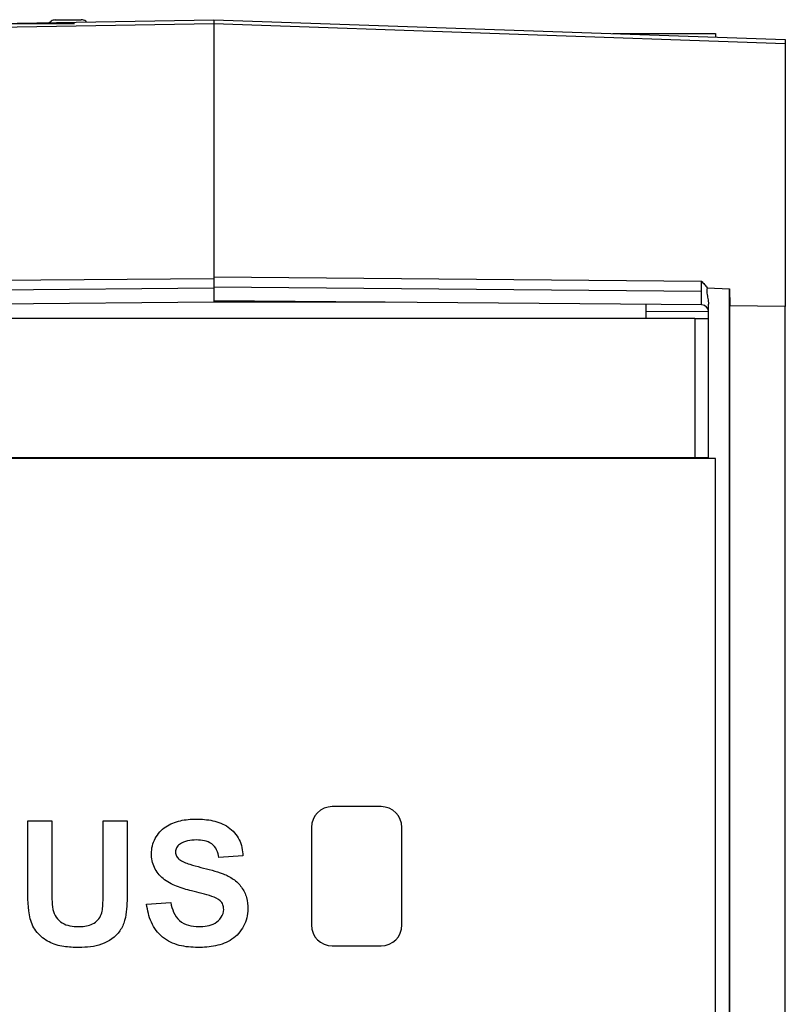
# Model space of a CAD drawing. Header units: millimetres. Extents: x 0 to 420, y 0 to 297.
# Tile 30 of 87: x 159 to 165, y 172 to 179. Entities that reach past the tile are written whole.
import ezdxf

# ---------------------------------------------------------------- set-up
doc = ezdxf.new("R2010")
doc.units = ezdxf.units.MM
doc.linetypes.add('SLD-Solido', pattern=[0])
doc.layers.add('BLOCCO', color=7, linetype='SLD-Solido')
doc.styles.add('SLDTEXTSTYLE12', font='GOTHIC.TTF', dxfattribs={"width": 0.913})
doc.dimstyles.new('SLDDIMSTYLE0', dxfattribs={"dimtxt": 3.5, "dimasz": 3, "dimexe": 0, "dimexo": 0.0625, "dimgap": 0.875, "dimtad": 1, "dimdec": 0, "dimlfac": 2, "dimrnd": 1e-09, "dimzin": 12, "dimdsep": 46, "dimtxsty": 'SLDTEXTSTYLE12', "dimsah": 1, "dimcen": 0.09, "dimadec": 0, "dimazin": 3, "dimtfac": 1, "dimtdec": 0, "dimtofl": 0, "dimtmove": 0, "dimatfit": 3, "dimfxl": 0, "dimfrac": 2, "dimtolj": 1, "dimtzin": 12, "dimarcsym": 0})

# ---------------------------------------------------------------- blocks, each defined once
blk = doc.blocks.new('_D')
at = {"layer": 'BLOCCO'}
for p, q in [((159.6467, 179.1276), (138.2393, 179.1276)), ((139.2393, 179.1276), (139.2393, 124.1568)), ((159.6467, 124.1568), (138.2393, 124.1568))]:
    blk.add_line(p, q, dxfattribs=at)
for points in [[(139.2393, 179.1276), (138.7393, 176.1276), (139.7393, 176.1276)], [(139.2393, 124.1568), (139.7393, 127.1568), (138.7393, 127.1568)]]:
    blk.add_solid(points, dxfattribs=at)
at = {"layer": 'BLOCCO', "insert": (134.7686, 147.763), "char_height": 3.5, "attachment_point": 1, "rotation": 90, "style": 'SLDTEXTSTYLE12'}
blk.add_mtext('110', dxfattribs=at)
blk = doc.blocks.new('_D_2')
at = {"layer": 'BLOCCO'}
for p, q in [((159.6467, 179.1276), (132.2393, 179.1276)), ((133.2393, 179.1276), (133.2393, 120.8133)), ((157.3967, 120.8133), (132.2393, 120.8133))]:
    blk.add_line(p, q, dxfattribs=at)
for points in [[(133.2393, 179.1276), (132.7393, 176.1276), (133.7393, 176.1276)], [(133.2393, 120.8133), (133.7393, 123.8133), (132.7393, 123.8133)]]:
    blk.add_solid(points, dxfattribs=at)
at = {"layer": 'BLOCCO', "insert": (128.7686, 146.0913), "char_height": 3.5, "attachment_point": 1, "rotation": 90, "style": 'SLDTEXTSTYLE12'}
blk.add_mtext('117', dxfattribs=at)

msp = doc.modelspace()

# ---------------------------------------------------------------- linework, layer by layer
at = {"color": 7, "linetype": 'SLD-Solido', "lineweight": 25}
for p, q in [((152.0467, 179.0067), (160.6467, 179.1568)), ((159.4658, 179.1362), (159.481, 179.1464)), ((159.5083, 179.1548), (159.6963, 179.1564)), ((160.6467, 179.1568), (164.7467, 179.0137)), ((160.6467, 179.1276), (152.0467, 178.9774)), ((164.7467, 178.9844), (160.6467, 179.1276)), ((160.6467, 179.1276), (160.6467, 177.3098)), ((163.5103, 179.0568), (164.2467, 179.0568)), ((164.2467, 179.0568), (164.2467, 179.0311)), ((164.7467, 178.9844), (164.7467, 177.0975)), ((160.6467, 177.3098), (164.1449, 177.2793)), ((160.6467, 177.3098), (160.6467, 177.2991)), ((152.7436, 177.2301), (160.6467, 177.2991)), ((160.6467, 177.2392), (164.1447, 177.2086)), ((160.6467, 177.2284), (152.7438, 177.1594)), ((164.1854, 177.2321), (164.3467, 177.2241)), ((164.3467, 177.2241), (164.3477, 177.1033)), ((164.3467, 126.6568), (164.3467, 177.2241)), ((160.6467, 177.1284), (152.7463, 177.0595)), ((164.1471, 177.1086), (160.6467, 177.1391)), ((161.8761, 177.1284), (160.6467, 177.1284)), ((163.7467, 177.1121), (163.7467, 177.0118)), ((164.1967, 176.0068), (164.1967, 177.1135)), ((164.3477, 126.6558), (164.3477, 177.1033)), ((164.7467, 177.0975), (164.3477, 177.1033)), ((164.7467, 126.2575), (164.7467, 177.0975)), ((164.1967, 177.0581), (163.7467, 177.0621)), ((164.0967, 177.0118), (152.7967, 177.0118)), ((164.0967, 177.0118), (164.0967, 176.0118)), ((164.0967, 177.0118), (164.1967, 177.0118)), ((164.2467, 176.0068), (152.5467, 176.0068)), ((164.0967, 176.0118), (152.7967, 176.0118)), ((163.7467, 176.0118), (163.7467, 176.0068)), ((164.1967, 176.0118), (164.0967, 176.0118)), ((164.2467, 126.6568), (164.2467, 176.0068)), ((161.8467, 173.5068), (161.4967, 173.5068)), ((159.3119, 172.9282), (159.3119, 173.4057)), ((159.3119, 173.4057), (159.4848, 173.4057)), ((159.4848, 173.4057), (159.4848, 172.9179)), ((159.8536, 172.9075), (159.8536, 173.4057)), ((159.8536, 173.4057), (160.0264, 173.4057)), ((160.0264, 173.4057), (160.0264, 172.9356)), ((161.3467, 173.3568), (161.3467, 172.6568)), ((161.9967, 172.6568), (161.9967, 173.3568)), ((160.8562, 173.1522), (160.6833, 173.1407)), ((160.1647, 172.8065), (160.3376, 172.818)), ((161.4967, 172.5068), (161.8467, 172.5068))]:
    msp.add_line(p, q, dxfattribs=at)
for centre, radius, start, end in [((164.1467, 177.0586), 0.05, 0, 89.5), ((161.4967, 173.3568), 0.15, 90, 180), ((161.8467, 173.3568), 0.15, 0, 90), ((161.4967, 172.6568), 0.15, 180, 270), ((161.8467, 172.6568), 0.15, 270, 0)]:
    msp.add_arc(centre, radius, start, end, dxfattribs=at)
for points in [[(159.5083, 179.1548), (159.4988, 179.1547), (159.4889, 179.1516), (159.481, 179.1464)], [(160.6467, 179.1568), (160.6467, 179.1568), (160.6467, 179.1456), (160.6467, 179.1276)], [(164.7467, 179.0137), (164.7467, 179.0137), (164.7467, 179.0024), (164.7467, 178.9844)], [(160.6467, 177.2991), (160.6467, 177.2811), (160.6467, 177.2539), (160.6467, 177.2284)], [(159.3296, 172.7011), (159.3137, 172.7755), (159.3126, 172.8522), (159.3119, 172.9282)], [(160.6336, 172.8625), (160.5859, 172.8785), (160.5366, 172.8892), (160.4878, 172.9016)]]:
    msp.add_open_spline(points, degree=3, dxfattribs=at)
for points, knots in [([(159.7316, 179.1409), (159.7305, 179.1424), (159.726, 179.1488), (159.713, 179.1547), (159.7017, 179.1558), (159.6963, 179.1564)], [0, 0, 0, 0, 0.13892, 0.586419, 1, 1, 1, 1]), ([(164.1447, 177.2086), (164.1446, 177.2151), (164.1446, 177.228), (164.1446, 177.2467), (164.1447, 177.2644), (164.1449, 177.2743), (164.1449, 177.2793)], [0, 0, 0, 0, 0.245445, 0.493904, 0.745411, 1, 1, 1, 1]), ([(164.1449, 177.2793), (164.1524, 177.2717), (164.1637, 177.2602), (164.1772, 177.2443), (164.1828, 177.236), (164.1854, 177.2321)], [0, 0, 0, 0, 0.4995939, 0.7637304, 1, 1, 1, 1]), ([(160.6467, 177.2284), (160.6467, 177.2048), (160.6467, 177.1772), (160.6467, 177.1382), (160.6467, 177.1284), (160.6467, 177.1284)], [0, 0, 0, 0, 0.5, 0.5, 1, 1, 1, 1]), ([(164.1471, 177.1086), (164.147, 177.109), (164.1467, 177.1098), (164.1464, 177.1152), (164.1461, 177.1218), (164.1459, 177.1282), (164.1457, 177.1335), (164.1453, 177.146), (164.1449, 177.17), (164.1447, 177.1962), (164.1447, 177.2086)], [0, 0, 0, 0, 0.133822, 0.247591, 0.341277, 0.414857, 0.468314, 0.501634, 0.76212, 1, 1, 1, 1]), ([(164.1854, 177.2321), (164.1847, 177.2259), (164.1832, 177.2133), (164.1841, 177.1933), (164.1884, 177.1675), (164.1944, 177.141), (164.1961, 177.121), (164.1967, 177.1135)], [0, 0, 0, 0, 0.1548713, 0.3199687, 0.497707, 0.8111579, 1, 1, 1, 1]), ([(160.1993, 173.169), (160.2, 173.1879), (160.2014, 173.2069), (160.211, 173.2437), (160.2179, 173.2615), (160.2447, 173.3118), (160.2706, 173.341), (160.3338, 173.383), (160.3697, 173.3971), (160.4436, 173.4141), (160.4817, 173.4164), (160.5197, 173.4173)], [0, 0, 0, 0, 0.125, 0.125, 0.25, 0.25, 0.5, 0.5, 0.75, 0.75, 1, 1, 1, 1]), ([(160.5197, 173.4173), (160.5599, 173.4167), (160.6003, 173.4143), (160.6789, 173.397), (160.7174, 173.3825), (160.7832, 173.3361), (160.8103, 173.3047), (160.8466, 173.2328), (160.8537, 173.1924), (160.8562, 173.1522)], [0, 0, 0, 0, 0.25, 0.25, 0.5, 0.5, 0.75, 0.75, 1, 1, 1, 1]), ([(160.4005, 173.2356), (160.3921, 173.2289), (160.3842, 173.2215), (160.3744, 173.2024), (160.3728, 173.1917), (160.3722, 173.181)], [0, 0, 0, 0, 0.5, 0.5, 1, 1, 1, 1]), ([(160.5218, 173.2675), (160.5006, 173.2671), (160.4792, 173.2657), (160.4378, 173.2563), (160.4181, 173.2474), (160.4005, 173.2356)], [0, 0, 0, 0, 0.5, 0.5, 1, 1, 1, 1]), ([(160.6833, 173.1407), (160.6799, 173.1595), (160.6752, 173.1783), (160.6588, 173.2129), (160.647, 173.2287), (160.6161, 173.2514), (160.5977, 173.2581), (160.5602, 173.2661), (160.541, 173.267), (160.5218, 173.2675)], [0, 0, 0, 0, 0.25, 0.25, 0.5, 0.5, 0.75, 0.75, 1, 1, 1, 1]), ([(160.2823, 172.9898), (160.2575, 173.013), (160.2351, 173.0393), (160.2062, 173.1008), (160.2002, 173.135), (160.1993, 173.169)], [0, 0, 0, 0, 0.5, 0.5, 1, 1, 1, 1]), ([(160.3722, 173.181), (160.3727, 173.1707), (160.3745, 173.1604), (160.384, 173.142), (160.3912, 173.1345), (160.3988, 173.1275)], [0, 0, 0, 0, 0.5, 0.5, 1, 1, 1, 1]), ([(160.3988, 173.1275), (160.421, 173.111), (160.4475, 173.1014), (160.5002, 173.0844), (160.5269, 173.0771), (160.6075, 173.0574), (160.6614, 173.0438), (160.7387, 173.0136), (160.764, 173.0019), (160.8093, 172.9701), (160.8294, 172.9504), (160.8616, 172.9053), (160.8737, 172.8799), (160.888, 172.8265), (160.8903, 172.7987), (160.8908, 172.771)], [0, 0, 0, 0, 0.125, 0.125, 0.25, 0.25, 0.5, 0.5, 0.625, 0.625, 0.75, 0.75, 0.875, 0.875, 1, 1, 1, 1]), ([(160.0264, 172.9356), (160.0264, 172.8806), (160.0258, 172.8256), (160.0181, 172.7435), (160.0149, 172.7161), (159.9996, 172.6632), (159.9884, 172.6377), (159.9416, 172.5698), (159.8939, 172.5373), (159.7905, 172.4999), (159.7348, 172.4956), (159.6798, 172.4953)], [0, 0, 0, 0, 0.25, 0.25, 0.375, 0.375, 0.5, 0.5, 0.75, 0.75, 1, 1, 1, 1]), ([(160.4878, 172.9016), (160.4513, 172.9107), (160.4151, 172.921), (160.3451, 172.9485), (160.3114, 172.9659), (160.2823, 172.9898)], [0, 0, 0, 0, 0.5, 0.5, 1, 1, 1, 1]), ([(159.4848, 172.9179), (159.485, 172.8928), (159.4848, 172.8676), (159.4866, 172.8174), (159.4875, 172.7922), (159.4918, 172.7674)], [0, 0, 0, 0, 0.5, 0.5, 1, 1, 1, 1]), ([(159.6746, 172.6451), (159.7059, 172.6457), (159.7377, 172.6482), (159.7957, 172.6718), (159.8205, 172.694), (159.8487, 172.75), (159.8496, 172.7825), (159.853, 172.8449), (159.8534, 172.8762), (159.8536, 172.9075)], [0, 0, 0, 0, 0.25, 0.25, 0.5, 0.5, 0.75, 0.75, 1, 1, 1, 1]), ([(160.7179, 172.7692), (160.7173, 172.7805), (160.7161, 172.7919), (160.7076, 172.8129), (160.701, 172.8224), (160.6761, 172.8455), (160.6548, 172.8545), (160.6336, 172.8625)], [0, 0, 0, 0, 0.25, 0.25, 0.5, 0.5, 1, 1, 1, 1]), ([(160.5332, 172.4953), (160.4882, 172.496), (160.443, 172.4994), (160.3559, 172.5219), (160.3141, 172.5411), (160.2444, 172.598), (160.2171, 172.6354), (160.1804, 172.7175), (160.1708, 172.7619), (160.1647, 172.8065)], [0, 0, 0, 0, 0.25, 0.25, 0.5, 0.5, 0.75, 0.75, 1, 1, 1, 1]), ([(160.3376, 172.818), (160.3422, 172.794), (160.3486, 172.7702), (160.369, 172.7258), (160.3829, 172.7051), (160.4196, 172.6728), (160.4419, 172.6614), (160.4888, 172.6478), (160.5134, 172.6456), (160.5378, 172.6451)], [0, 0, 0, 0, 0.25, 0.25, 0.5, 0.5, 0.75, 0.75, 1, 1, 1, 1]), ([(159.4918, 172.7674), (159.497, 172.748), (159.5039, 172.729), (159.5273, 172.6965), (159.5422, 172.6826), (159.5932, 172.6511), (159.6346, 172.6457), (159.6746, 172.6451)], [0, 0, 0, 0, 0.25, 0.25, 0.5, 0.5, 1, 1, 1, 1]), ([(160.8908, 172.771), (160.8898, 172.7286), (160.8804, 172.6861), (160.8407, 172.6111), (160.8122, 172.578), (160.7419, 172.5305), (160.7011, 172.5161), (160.6181, 172.4984), (160.5756, 172.4958), (160.5332, 172.4953)], [0, 0, 0, 0, 0.25, 0.25, 0.5, 0.5, 0.75, 0.75, 1, 1, 1, 1]), ([(160.5378, 172.6451), (160.5785, 172.6456), (160.6206, 172.6501), (160.6733, 172.6809), (160.6887, 172.695), (160.7116, 172.7286), (160.7173, 172.7489), (160.7179, 172.7692)], [0, 0, 0, 0, 0.5, 0.5, 0.75, 0.75, 1, 1, 1, 1]), ([(159.6798, 172.4953), (159.643, 172.4958), (159.6061, 172.497), (159.5333, 172.5076), (159.4973, 172.5175), (159.4322, 172.5521), (159.4024, 172.5749), (159.3675, 172.6177), (159.3573, 172.6331), (159.3403, 172.6658), (159.3345, 172.6834), (159.3296, 172.7011)], [0, 0, 0, 0, 0.25, 0.25, 0.5, 0.5, 0.75, 0.75, 0.875, 0.875, 1, 1, 1, 1])]:
    msp.add_open_spline(points, degree=3, knots=knots, dxfattribs=at)

# ---------------------------------------------------------------- dimensions: what is measured, and where the dimension line sits
at = {"layer": 'BLOCCO'}
for base, p2, picture, middle in [((133.2393, 120.8133), (158.3967, 120.8133), '_D_2', (133.2393, 149.9704)), ((139.2393, 124.1568), (160.6467, 124.1568), '_D', (139.2393, 151.6422))]:
    dim = msp.add_linear_dim(base=base, p1=(160.6467, 179.1276), p2=p2, angle=90, dimstyle='SLDDIMSTYLE0', dxfattribs=at)
    dim.commit()
    dim.dimension.update_dxf_attribs({"geometry": picture, "text_midpoint": middle, "dimtype": 160})

doc.saveas('drawing.dxf')
